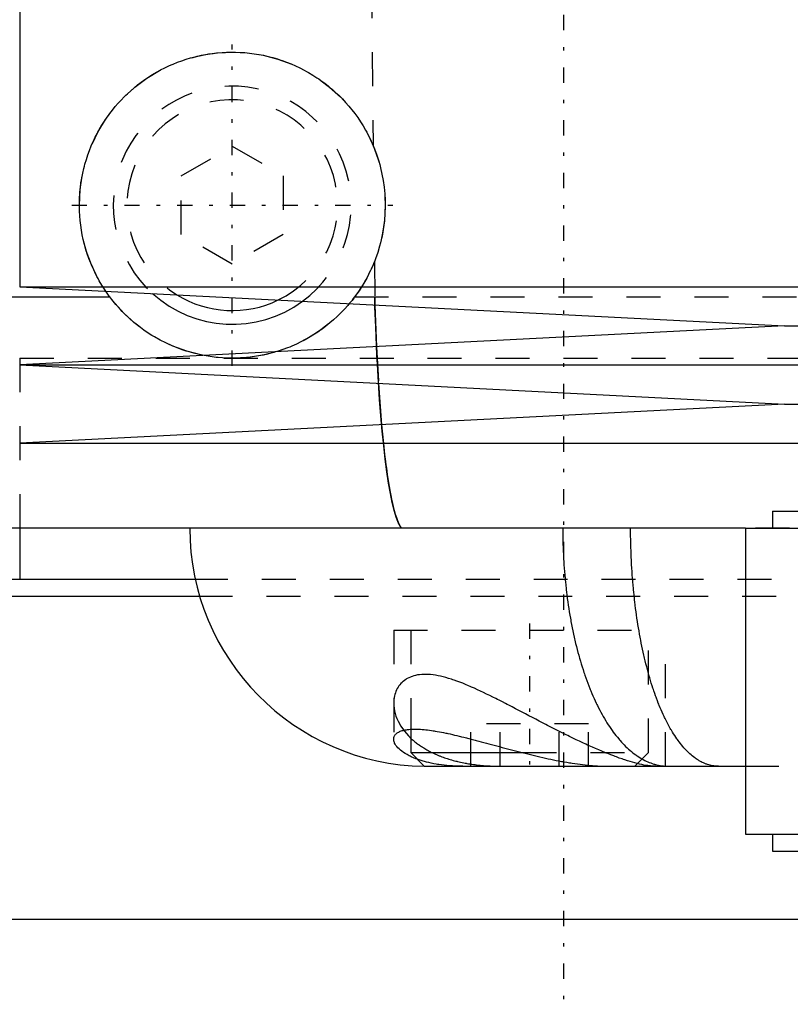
# Model space of a CAD drawing. Extents: x -90 to 90, y -1 to 818.
# Tile 3 of 11: x -45 to -22, y 302 to 331. Entities that reach past the tile are written whole.
import ezdxf

# ---------------------------------------------------------------- set-up
doc = ezdxf.new("R2010")
doc.units = 0
doc.linetypes.add('CENTER', pattern=[1.5, 0.45, -0.5, 0.05, -0.5])
doc.linetypes.add('DASHED', pattern=[2, 1, -1])
for name, color, linetype in [('AM_0', 7, 'CONTINUOUS'), ('AM_3', 7, 'DASHED'), ('AM_7', 7, 'CENTER')]:
    doc.layers.add(name, color=color, linetype=linetype)

msp = doc.modelspace()

# ---------------------------------------------------------------- linework, layer by layer
at = {"layer": 'AM_0', "color": 7, "linetype": 'CONTINUOUS'}
for p, q in [((-45, 336.25), (-45, 323.6)), ((-45, 323.6), (-22.5, 322.45)), ((-45, 323.6), (45, 323.6)), ((-60.15, 323.3), (-42.35, 323.3)), ((-34.552, 323.064), (-34.503, 321.834)), ((-22.5, 322.45), (-45, 321.3)), ((-22.5, 322.45), (22.5, 322.45)), ((-45, 321.3), (-22.5, 320.15)), ((-45, 321.3), (45, 321.3)), ((-34.445, 320.76), (-34.354, 319.541)), ((-22.5, 320.15), (-45, 319)), ((-22.5, 320.15), (22.5, 320.15)), ((-45, 319), (45, 319)), ((-22.85, 317), (-22.85, 316.5)), ((-22.85, 317), (7.005, 317)), ((-23.65, 316.5), (-52, 316.5)), ((-45, 316.5), (-45, 315)), ((-23.65, 316.5), (-23.65, 307.5)), ((-23.65, 316.5), (-7.008, 316.5)), ((-60.5, 315), (-39.88, 315)), ((-61, 314.5), (-39.743, 314.5)), ((-33.5, 310.589), (-33.5, 309.9)), ((-33.5, 309.9), (-33.1, 309.5)), ((-33.5, 309.9), (-30.209, 309.9)), ((-33.1, 309.5), (-23.669, 309.5)), ((-23.65, 307.5), (-7.008, 307.5)), ((-22.85, 307.5), (-22.85, 307)), ((-22.85, 307), (7.005, 307)), ((-79.5, 305), (-20.023, 305))]:
    msp.add_line(p, q, dxfattribs=at)
for points in [[(-42.35, 323.3, 0), (-42.371, 323.328, 0), (-42.412, 323.384, 0), (-42.452, 323.442, 0), (-42.472, 323.471, 0)], [(-39.579, 321.577, 0), (-39.668, 321.595, 0), (-39.846, 321.636, 0), (-40.023, 321.684, 0), (-40.111, 321.711, 0), (-40.199, 321.74, 0), (-40.371, 321.802, 0), (-40.542, 321.872, 0), (-40.709, 321.949, 0), (-40.874, 322.033, 0), (-41.036, 322.124, 0), (-41.115, 322.172, 0), (-41.194, 322.221, 0), (-41.348, 322.326, 0), (-41.498, 322.437, 0), (-41.644, 322.554, 0), (-41.785, 322.677, 0), (-41.92, 322.806, 0), (-41.986, 322.873, 0), (-42.05, 322.941, 0), (-42.174, 323.081, 0), (-42.293, 323.226, 0), (-42.35, 323.3, 0)], [(-35.305, 323.104, 0), (-35.353, 323.048, 0), (-35.452, 322.938, 0), (-35.554, 322.832, 0), (-35.606, 322.78, 0), (-35.659, 322.729, 0), (-35.767, 322.631, 0), (-35.878, 322.535, 0), (-35.992, 322.444, 0), (-36.109, 322.357, 0), (-36.228, 322.273, 0), (-36.288, 322.233, 0), (-36.349, 322.194, 0), (-36.473, 322.118, 0), (-36.6, 322.047, 0), (-36.729, 321.98, 0), (-36.86, 321.916, 0), (-36.993, 321.857, 0), (-37.06, 321.829, 0), (-37.128, 321.803, 0), (-37.265, 321.752, 0), (-37.404, 321.706, 0), (-37.474, 321.685, 0)], [(-34.302, 318.996, 0), (-34.29, 318.885, 0), (-34.266, 318.669, 0), (-34.241, 318.463, 0), (-34.228, 318.362, 0), (-34.215, 318.265, 0), (-34.189, 318.076, 0), (-34.162, 317.896, 0), (-34.134, 317.725, 0), (-34.105, 317.564, 0), (-34.076, 317.413, 0), (-34.061, 317.342, 0), (-34.046, 317.273, 0), (-34.016, 317.142, 0), (-33.985, 317.022, 0), (-33.953, 316.913, 0), (-33.921, 316.813, 0), (-33.888, 316.725, 0), (-33.872, 316.685, 0), (-33.855, 316.647, 0), (-33.821, 316.58, 0), (-33.787, 316.524, 0), (-33.77, 316.5, 0)], [(-29.026, 316.5, 0), (-29.026, 316.449, 0), (-29.025, 316.346, 0), (-29.024, 316.243, 0), (-29.023, 316.192, 0), (-29.022, 316.141, 0), (-29.019, 316.038, 0), (-29.016, 315.936, 0), (-29.012, 315.834, 0), (-29.007, 315.732, 0), (-29.002, 315.63, 0), (-28.999, 315.58, 0), (-28.996, 315.529, 0), (-28.99, 315.428, 0), (-28.983, 315.327, 0), (-28.975, 315.226, 0), (-28.966, 315.125, 0), (-28.957, 315.025, 0), (-28.953, 314.975, 0), (-28.948, 314.925, 0), (-28.937, 314.826, 0), (-28.926, 314.727, 0), (-28.921, 314.677, 0), (-28.915, 314.628, 0), (-28.902, 314.53, 0), (-28.89, 314.432, 0), (-28.883, 314.383, 0), (-28.876, 314.334, 0), (-28.862, 314.237, 0), (-28.847, 314.14, 0), (-28.832, 314.044, 0), (-28.816, 313.948, 0), (-28.799, 313.853, 0), (-28.791, 313.805, 0), (-28.782, 313.758, 0), (-28.764, 313.664, 0), (-28.746, 313.571, 0), (-28.727, 313.478, 0), (-28.707, 313.386, 0), (-28.687, 313.295, 0), (-28.676, 313.249, 0), (-28.666, 313.204, 0), (-28.645, 313.114, 0), (-28.623, 313.025, 0), (-28.6, 312.937, 0), (-28.577, 312.85, 0), (-28.554, 312.763, 0), (-28.542, 312.72, 0), (-28.53, 312.677, 0), (-28.505, 312.592, 0), (-28.48, 312.508, 0), (-28.454, 312.425, 0), (-28.428, 312.342, 0), (-28.401, 312.261, 0), (-28.387, 312.22, 0), (-28.373, 312.18, 0), (-28.345, 312.1, 0), (-28.317, 312.021, 0), (-28.288, 311.943, 0), (-28.259, 311.866, 0), (-28.229, 311.79, 0), (-28.213, 311.753, 0), (-28.198, 311.715, 0), (-28.167, 311.641, 0), (-28.136, 311.568, 0), (-28.12, 311.532, 0), (-28.104, 311.496, 0), (-28.071, 311.425, 0), (-28.039, 311.356, 0), (-28.022, 311.321, 0), (-28.005, 311.287, 0), (-27.972, 311.22, 0), (-27.937, 311.153, 0), (-27.903, 311.088, 0), (-27.868, 311.024, 0), (-27.833, 310.962, 0), (-27.815, 310.931, 0), (-27.797, 310.9, 0), (-27.761, 310.84, 0), (-27.724, 310.781, 0), (-27.687, 310.723, 0), (-27.65, 310.666, 0), (-27.612, 310.611, 0), (-27.593, 310.583, 0), (-27.574, 310.556, 0), (-27.536, 310.503, 0), (-27.497, 310.452, 0), (-27.458, 310.401, 0), (-27.418, 310.352, 0), (-27.378, 310.304, 0), (-27.358, 310.281, 0), (-27.338, 310.258, 0), (-27.298, 310.212, 0), (-27.257, 310.168, 0), (-27.216, 310.126, 0), (-27.174, 310.084, 0), (-27.132, 310.045, 0), (-27.111, 310.025, 0), (-27.09, 310.006, 0), (-27.048, 309.969, 0), (-27.005, 309.933, 0), (-26.963, 309.899, 0), (-26.92, 309.866, 0), (-26.877, 309.834, 0), (-26.855, 309.819, 0), (-26.833, 309.804, 0), (-26.79, 309.775, 0), (-26.746, 309.748, 0), (-26.724, 309.735, 0), (-26.702, 309.722, 0), (-26.658, 309.697, 0), (-26.613, 309.674, 0), (-26.591, 309.663, 0), (-26.569, 309.653, 0), (-26.524, 309.632, 0), (-26.479, 309.614, 0), (-26.434, 309.596, 0), (-26.389, 309.58, 0), (-26.344, 309.566, 0), (-26.321, 309.559, 0), (-26.298, 309.553, 0), (-26.253, 309.541, 0), (-26.207, 309.531, 0), (-26.161, 309.522, 0), (-26.116, 309.515, 0), (-26.07, 309.509, 0), (-26.047, 309.507, 0), (-26.024, 309.505, 0), (-25.977, 309.502, 0), (-25.931, 309.5, 0), (-25.908, 309.5, 0)], [(-34, 310.296, 0), (-34, 310.306, 0), (-33.998, 310.324, 0), (-33.995, 310.342, 0), (-33.993, 310.351, 0), (-33.99, 310.36, 0), (-33.984, 310.377, 0), (-33.976, 310.393, 0), (-33.966, 310.41, 0), (-33.955, 310.425, 0), (-33.942, 310.44, 0), (-33.935, 310.448, 0), (-33.927, 310.455, 0), (-33.911, 310.469, 0), (-33.893, 310.482, 0), (-33.874, 310.495, 0), (-33.853, 310.507, 0), (-33.83, 310.518, 0), (-33.818, 310.523, 0), (-33.806, 310.528, 0), (-33.78, 310.538, 0), (-33.752, 310.547, 0), (-33.738, 310.552, 0), (-33.723, 310.556, 0), (-33.692, 310.563, 0), (-33.66, 310.57, 0), (-33.643, 310.573, 0), (-33.626, 310.575, 0), (-33.591, 310.58, 0), (-33.554, 310.585, 0), (-33.516, 310.588, 0), (-33.476, 310.59, 0), (-33.435, 310.592, 0), (-33.414, 310.592, 0), (-33.393, 310.593, 0), (-33.349, 310.592, 0), (-33.303, 310.591, 0), (-33.256, 310.589, 0), (-33.208, 310.587, 0), (-33.158, 310.583, 0), (-33.133, 310.581, 0), (-33.107, 310.578, 0), (-33.054, 310.573, 0), (-33.001, 310.567, 0), (-32.946, 310.56, 0), (-32.89, 310.552, 0), (-32.833, 310.544, 0), (-32.804, 310.539, 0), (-32.775, 310.534, 0), (-32.716, 310.524, 0), (-32.655, 310.513, 0), (-32.594, 310.502, 0), (-32.532, 310.49, 0), (-32.469, 310.477, 0), (-32.437, 310.47, 0), (-32.404, 310.463, 0), (-32.339, 310.449, 0), (-32.273, 310.434, 0), (-32.207, 310.419, 0), (-32.139, 310.403, 0), (-32.07, 310.387, 0), (-32.036, 310.378, 0), (-32.001, 310.37, 0), (-31.931, 310.352, 0), (-31.86, 310.335, 0), (-31.824, 310.326, 0), (-31.788, 310.316, 0), (-31.716, 310.298, 0), (-31.643, 310.279, 0), (-31.606, 310.269, 0), (-31.57, 310.26, 0), (-31.496, 310.24, 0), (-31.421, 310.221, 0), (-31.346, 310.201, 0), (-31.271, 310.18, 0), (-31.195, 310.16, 0), (-31.157, 310.15, 0), (-31.118, 310.139, 0), (-31.041, 310.119, 0), (-30.964, 310.098, 0), (-30.887, 310.077, 0), (-30.809, 310.056, 0), (-30.73, 310.036, 0), (-30.691, 310.025, 0), (-30.652, 310.015, 0), (-30.573, 309.994, 0), (-30.494, 309.973, 0), (-30.414, 309.953, 0), (-30.335, 309.932, 0), (-30.255, 309.912, 0), (-30.215, 309.902, 0), (-30.175, 309.892, 0), (-30.095, 309.872, 0), (-30.015, 309.852, 0), (-29.935, 309.833, 0), (-29.855, 309.813, 0), (-29.775, 309.795, 0), (-29.735, 309.785, 0), (-29.695, 309.776, 0), (-29.615, 309.758, 0), (-29.535, 309.74, 0), (-29.455, 309.723, 0), (-29.375, 309.706, 0), (-29.295, 309.69, 0), (-29.256, 309.682, 0), (-29.216, 309.674, 0), (-29.137, 309.659, 0), (-29.057, 309.644, 0), (-29.018, 309.637, 0), (-28.979, 309.63, 0), (-28.9, 309.616, 0), (-28.822, 309.603, 0), (-28.784, 309.597, 0), (-28.745, 309.591, 0), (-28.668, 309.579, 0), (-28.592, 309.569, 0), (-28.516, 309.558, 0), (-28.44, 309.549, 0), (-28.366, 309.54, 0), (-28.329, 309.536, 0), (-28.292, 309.533, 0), (-28.218, 309.525, 0), (-28.145, 309.519, 0), (-28.073, 309.514, 0), (-28.002, 309.509, 0), (-27.931, 309.506, 0), (-27.896, 309.504, 0), (-27.861, 309.503, 0), (-27.792, 309.501, 0), (-27.724, 309.5, 0), (-27.69, 309.5, 0)], [(-33.308, 309.707, 0), (-33.345, 309.721, 0), (-33.416, 309.75, 0), (-33.483, 309.78, 0), (-33.516, 309.795, 0), (-33.547, 309.811, 0), (-33.606, 309.843, 0), (-33.662, 309.875, 0), (-33.713, 309.909, 0), (-33.76, 309.942, 0), (-33.804, 309.976, 0), (-33.823, 309.994, 0), (-33.842, 310.011, 0), (-33.877, 310.045, 0), (-33.907, 310.08, 0), (-33.934, 310.114, 0), (-33.955, 310.149, 0), (-33.973, 310.183, 0), (-33.98, 310.199, 0), (-33.986, 310.216, 0), (-33.995, 310.249, 0), (-33.999, 310.281, 0), (-34, 310.296, 0)]]:
    msp.add_polyline3d(points, dxfattribs=at)
for centre, radius, start, end in [((-38.75, 326), 3.5, 227.9673, 306.1809), ((-38.75, 326), 3.1, 238.2491, 295.8991), ((-33, 316.5), 7, 180, 269.1755)]:
    msp.add_arc(centre, radius, start, end, dxfattribs=at)
at = {"layer": 'AM_3', "color": 6, "linetype": 'DASHED'}
for p, q in [((-34.766, 344.5), (-34.603, 327.747)), ((-40.25, 326.866), (-38.75, 327.732)), ((-38.75, 327.732), (-37.25, 326.866)), ((-40.25, 325.134), (-40.25, 326.866)), ((-37.25, 326.866), (-37.25, 325.134)), ((-38.75, 324.268), (-40.25, 325.134)), ((-37.25, 325.134), (-38.75, 324.268)), ((-34.569, 324.336), (-34.559, 323.3)), ((-35.15, 323.3), (35.15, 323.3)), ((-34.559, 323.3), (-34.552, 323.064)), ((-34.503, 321.834), (-34.445, 320.76)), ((-45, 321.5), (45, 321.5)), ((-45, 321.5), (-45, 316.5)), ((-45, 321.5), (45, 321.5)), ((-34.354, 319.541), (-34.302, 318.996)), ((23.65, 316.5), (-27.027, 316.5)), ((-39.88, 315), (39.88, 315)), ((-39.743, 314.5), (39.743, 314.5)), ((-34, 313.5), (-34, 310.296)), ((-34, 313.5), (-26, 313.5)), ((-33.5, 313.5), (-33.5, 310.589)), ((-26.5, 309.9), (-26.5, 313.5)), ((-26, 309.5), (-26, 313.5)), ((-31.732, 309.5), (-31.732, 310.75)), ((-28.268, 310.75), (-31.732, 310.75)), ((-30.866, 309.5), (-30.866, 310.75)), ((-29.134, 309.5), (-29.134, 310.75)), ((-28.268, 309.5), (-28.268, 310.75)), ((-30.209, 309.9), (-26.5, 309.9)), ((-26.9, 309.5), (-26.5, 309.9)), ((-23.669, 309.5), (23.669, 309.5))]:
    msp.add_line(p, q, dxfattribs=at)
for points in [[(-42.472, 323.471, 0), (-42.512, 323.53, 0), (-42.589, 323.652, 0), (-42.662, 323.776, 0), (-42.697, 323.839, 0), (-42.731, 323.903, 0), (-42.797, 324.032, 0), (-42.858, 324.164, 0), (-42.916, 324.298, 0), (-42.968, 324.433, 0), (-43.017, 324.57, 0), (-43.039, 324.639, 0), (-43.061, 324.708, 0), (-43.1, 324.847, 0), (-43.135, 324.987, 0), (-43.165, 325.127, 0), (-43.19, 325.267, 0), (-43.211, 325.407, 0), (-43.22, 325.477, 0), (-43.227, 325.547, 0), (-43.239, 325.685, 0), (-43.247, 325.823, 0), (-43.249, 325.892, 0), (-43.25, 325.961, 0), (-43.249, 326.1, 0), (-43.244, 326.239, 0), (-43.239, 326.309, 0), (-43.234, 326.379, 0), (-43.22, 326.519, 0), (-43.202, 326.658, 0), (-43.179, 326.798, 0), (-43.152, 326.936, 0), (-43.12, 327.074, 0), (-43.103, 327.142, 0), (-43.084, 327.21, 0), (-43.044, 327.345, 0), (-43, 327.479, 0), (-42.952, 327.611, 0), (-42.9, 327.741, 0), (-42.844, 327.869, 0), (-42.814, 327.932, 0), (-42.784, 327.995, 0), (-42.72, 328.118, 0), (-42.654, 328.238, 0), (-42.584, 328.356, 0), (-42.511, 328.471, 0), (-42.435, 328.583, 0), (-42.396, 328.638, 0), (-42.356, 328.691, 0), (-42.275, 328.797, 0), (-42.192, 328.898, 0), (-42.107, 328.997, 0), (-42.02, 329.091, 0), (-41.93, 329.184, 0), (-41.883, 329.23, 0), (-41.836, 329.275, 0), (-41.739, 329.364, 0), (-41.639, 329.45, 0), (-41.536, 329.534, 0), (-41.43, 329.615, 0), (-41.321, 329.694, 0), (-41.265, 329.732, 0), (-41.209, 329.769, 0), (-41.094, 329.841, 0), (-40.978, 329.91, 0), (-40.918, 329.943, 0), (-40.859, 329.975, 0), (-40.738, 330.037, 0), (-40.614, 330.096, 0), (-40.552, 330.123, 0), (-40.49, 330.15, 0), (-40.363, 330.201, 0), (-40.235, 330.248, 0), (-40.106, 330.291, 0), (-39.975, 330.33, 0), (-39.844, 330.365, 0), (-39.778, 330.381, 0), (-39.712, 330.396, 0), (-39.58, 330.423, 0), (-39.447, 330.446, 0), (-39.314, 330.464, 0), (-39.182, 330.479, 0), (-39.05, 330.49, 0), (-38.984, 330.494, 0), (-38.918, 330.497, 0), (-38.787, 330.5, 0), (-38.653, 330.499, 0), (-38.519, 330.494, 0), (-38.383, 330.485, 0), (-38.246, 330.472, 0), (-38.177, 330.463, 0), (-38.109, 330.454, 0), (-37.971, 330.432, 0), (-37.833, 330.406, 0), (-37.695, 330.375, 0), (-37.558, 330.339, 0), (-37.422, 330.299, 0), (-37.354, 330.278, 0), (-37.286, 330.255, 0), (-37.151, 330.206, 0), (-37.018, 330.153, 0), (-36.887, 330.096, 0), (-36.757, 330.035, 0), (-36.63, 329.969, 0), (-36.567, 329.935, 0), (-36.504, 329.9, 0), (-36.382, 329.826, 0), (-36.261, 329.749, 0), (-36.203, 329.71, 0), (-36.144, 329.669, 0), (-36.03, 329.585, 0), (-35.92, 329.498, 0), (-35.865, 329.454, 0), (-35.812, 329.409, 0), (-35.708, 329.316, 0), (-35.608, 329.222, 0), (-35.51, 329.123, 0), (-35.415, 329.021, 0), (-35.321, 328.914, 0), (-35.276, 328.86, 0), (-35.231, 328.805, 0), (-35.143, 328.691, 0), (-35.059, 328.574, 0), (-34.978, 328.454, 0), (-34.901, 328.331, 0), (-34.828, 328.206, 0), (-34.792, 328.142, 0), (-34.758, 328.077, 0), (-34.693, 327.947, 0), (-34.632, 327.814, 0), (-34.603, 327.747, 0)], [(-34.603, 327.747, 0), (-34.566, 327.657, 0), (-34.499, 327.475, 0), (-34.439, 327.29, 0), (-34.412, 327.196, 0), (-34.387, 327.102, 0), (-34.344, 326.913, 0), (-34.308, 326.722, 0), (-34.281, 326.529, 0), (-34.263, 326.336, 0), (-34.252, 326.142, 0), (-34.25, 326.045, 0), (-34.25, 325.947, 0), (-34.257, 325.753, 0), (-34.272, 325.559, 0), (-34.295, 325.366, 0), (-34.326, 325.175, 0), (-34.366, 324.984, 0), (-34.389, 324.89, 0), (-34.414, 324.796, 0), (-34.47, 324.61, 0), (-34.534, 324.426, 0), (-34.569, 324.336, 0)], [(-34.569, 324.336, 0), (-34.582, 324.305, 0), (-34.607, 324.243, 0), (-34.634, 324.181, 0), (-34.648, 324.151, 0), (-34.661, 324.12, 0), (-34.69, 324.06, 0), (-34.719, 324, 0), (-34.749, 323.94, 0), (-34.78, 323.881, 0), (-34.812, 323.823, 0), (-34.828, 323.794, 0), (-34.844, 323.765, 0), (-34.877, 323.708, 0), (-34.911, 323.651, 0), (-34.946, 323.595, 0), (-34.982, 323.54, 0), (-35.018, 323.486, 0), (-35.036, 323.459, 0), (-35.055, 323.432, 0), (-35.092, 323.378, 0), (-35.131, 323.326, 0), (-35.15, 323.3, 0)], [(-35.15, 323.3, 0), (-35.175, 323.267, 0), (-35.226, 323.201, 0), (-35.279, 323.136, 0), (-35.305, 323.104, 0)], [(-33.77, 316.5, 0), (-33.802, 316.547, 0), (-33.865, 316.669, 0), (-33.926, 316.828, 0), (-33.956, 316.922, 0), (-33.985, 317.024, 0), (-34.042, 317.256, 0), (-34.098, 317.524, 0), (-34.151, 317.827, 0), (-34.201, 318.162, 0), (-34.249, 318.53, 0), (-34.272, 318.725, 0), (-34.294, 318.927, 0), (-34.337, 319.353, 0), (-34.377, 319.808, 0), (-34.413, 320.289, 0), (-34.447, 320.793, 0), (-34.478, 321.318, 0), (-34.492, 321.588, 0), (-34.505, 321.863, 0), (-34.529, 322.426, 0), (-34.55, 323.005, 0), (-34.559, 323.3, 0)], [(-37.474, 321.685, 0), (-37.529, 321.669, 0), (-37.641, 321.639, 0), (-37.753, 321.612, 0), (-37.81, 321.599, 0), (-37.867, 321.588, 0), (-37.981, 321.566, 0), (-38.096, 321.548, 0), (-38.212, 321.532, 0), (-38.329, 321.52, 0), (-38.446, 321.51, 0), (-38.505, 321.507, 0), (-38.564, 321.504, 0), (-38.683, 321.501, 0), (-38.801, 321.5, 0), (-38.921, 321.503, 0), (-39.04, 321.509, 0), (-39.16, 321.519, 0), (-39.22, 321.525, 0), (-39.28, 321.531, 0), (-39.4, 321.547, 0), (-39.519, 321.566, 0), (-39.579, 321.577, 0)], [(-24.442, 309.5, 0), (-24.461, 309.5, 0), (-24.499, 309.502, 0), (-24.538, 309.505, 0), (-24.557, 309.507, 0), (-24.576, 309.509, 0), (-24.615, 309.515, 0), (-24.653, 309.522, 0), (-24.691, 309.531, 0), (-24.729, 309.541, 0), (-24.767, 309.553, 0), (-24.786, 309.559, 0), (-24.805, 309.566, 0), (-24.843, 309.58, 0), (-24.88, 309.596, 0), (-24.918, 309.614, 0), (-24.955, 309.633, 0), (-24.992, 309.653, 0), (-25.011, 309.664, 0), (-25.029, 309.675, 0), (-25.066, 309.698, 0), (-25.103, 309.723, 0), (-25.121, 309.735, 0), (-25.139, 309.749, 0), (-25.176, 309.776, 0), (-25.212, 309.805, 0), (-25.23, 309.82, 0), (-25.248, 309.835, 0), (-25.284, 309.867, 0), (-25.32, 309.9, 0), (-25.355, 309.934, 0), (-25.39, 309.97, 0), (-25.426, 310.007, 0), (-25.443, 310.026, 0), (-25.46, 310.046, 0), (-25.495, 310.086, 0), (-25.53, 310.127, 0), (-25.564, 310.17, 0), (-25.598, 310.214, 0), (-25.631, 310.26, 0), (-25.648, 310.283, 0), (-25.665, 310.306, 0), (-25.698, 310.354, 0), (-25.73, 310.403, 0), (-25.763, 310.454, 0), (-25.795, 310.506, 0), (-25.827, 310.559, 0), (-25.843, 310.586, 0), (-25.859, 310.613, 0), (-25.89, 310.669, 0), (-25.921, 310.725, 0), (-25.951, 310.783, 0), (-25.982, 310.843, 0), (-26.012, 310.903, 0), (-26.026, 310.934, 0), (-26.041, 310.965, 0), (-26.071, 311.027, 0), (-26.099, 311.091, 0), (-26.128, 311.156, 0), (-26.156, 311.223, 0), (-26.184, 311.29, 0), (-26.198, 311.324, 0), (-26.212, 311.359, 0), (-26.239, 311.428, 0), (-26.266, 311.499, 0), (-26.279, 311.535, 0), (-26.292, 311.571, 0), (-26.318, 311.644, 0), (-26.344, 311.719, 0), (-26.356, 311.756, 0), (-26.369, 311.794, 0), (-26.394, 311.87, 0), (-26.418, 311.947, 0), (-26.442, 312.025, 0), (-26.466, 312.104, 0), (-26.489, 312.183, 0), (-26.5, 312.224, 0), (-26.511, 312.264, 0), (-26.533, 312.346, 0), (-26.555, 312.428, 0), (-26.577, 312.511, 0), (-26.597, 312.596, 0), (-26.618, 312.681, 0), (-26.628, 312.723, 0), (-26.638, 312.766, 0), (-26.657, 312.853, 0), (-26.676, 312.94, 0), (-26.695, 313.029, 0), (-26.713, 313.118, 0), (-26.73, 313.207, 0), (-26.739, 313.252, 0), (-26.748, 313.298, 0), (-26.764, 313.389, 0), (-26.78, 313.481, 0), (-26.796, 313.574, 0), (-26.811, 313.667, 0), (-26.826, 313.761, 0), (-26.833, 313.808, 0), (-26.84, 313.855, 0), (-26.854, 313.951, 0), (-26.867, 314.046, 0), (-26.88, 314.143, 0), (-26.892, 314.239, 0), (-26.904, 314.336, 0), (-26.909, 314.385, 0), (-26.915, 314.434, 0), (-26.926, 314.532, 0), (-26.936, 314.63, 0), (-26.941, 314.679, 0), (-26.945, 314.729, 0), (-26.954, 314.828, 0), (-26.963, 314.927, 0), (-26.967, 314.977, 0), (-26.971, 315.027, 0), (-26.978, 315.127, 0), (-26.985, 315.227, 0), (-26.992, 315.328, 0), (-26.998, 315.429, 0), (-27.003, 315.53, 0), (-27.006, 315.581, 0), (-27.008, 315.631, 0), (-27.012, 315.733, 0), (-27.016, 315.835, 0), (-27.019, 315.937, 0), (-27.022, 316.039, 0), (-27.024, 316.141, 0), (-27.025, 316.192, 0), (-27.026, 316.243, 0), (-27.027, 316.346, 0), (-27.027, 316.449, 0), (-27.027, 316.5, 0)], [(-26.297, 309.5, 0), (-26.319, 309.5, 0), (-26.365, 309.502, 0), (-26.414, 309.505, 0), (-26.439, 309.508, 0), (-26.465, 309.511, 0), (-26.52, 309.518, 0), (-26.577, 309.527, 0), (-26.637, 309.537, 0), (-26.699, 309.55, 0), (-26.764, 309.564, 0), (-26.797, 309.572, 0), (-26.831, 309.58, 0), (-26.9, 309.598, 0), (-26.971, 309.618, 0), (-27.045, 309.64, 0), (-27.121, 309.663, 0), (-27.199, 309.688, 0), (-27.238, 309.701, 0), (-27.278, 309.715, 0), (-27.36, 309.743, 0), (-27.442, 309.773, 0), (-27.484, 309.788, 0), (-27.526, 309.804, 0), (-27.612, 309.837, 0), (-27.699, 309.871, 0), (-27.743, 309.889, 0), (-27.787, 309.907, 0), (-27.877, 309.944, 0), (-27.967, 309.982, 0), (-28.059, 310.021, 0), (-28.152, 310.062, 0), (-28.246, 310.104, 0), (-28.293, 310.125, 0), (-28.341, 310.147, 0), (-28.436, 310.191, 0), (-28.532, 310.236, 0), (-28.629, 310.282, 0), (-28.726, 310.328, 0), (-28.824, 310.376, 0), (-28.873, 310.4, 0), (-28.923, 310.424, 0), (-29.021, 310.473, 0), (-29.12, 310.523, 0), (-29.22, 310.573, 0), (-29.319, 310.623, 0), (-29.419, 310.674, 0), (-29.469, 310.7, 0), (-29.519, 310.726, 0), (-29.619, 310.777, 0), (-29.719, 310.829, 0), (-29.819, 310.881, 0), (-29.919, 310.934, 0), (-30.019, 310.986, 0), (-30.069, 311.012, 0), (-30.119, 311.038, 0), (-30.218, 311.09, 0), (-30.317, 311.141, 0), (-30.415, 311.193, 0), (-30.512, 311.243, 0), (-30.609, 311.294, 0), (-30.657, 311.319, 0), (-30.705, 311.343, 0), (-30.8, 311.392, 0), (-30.895, 311.441, 0), (-30.942, 311.464, 0), (-30.989, 311.488, 0), (-31.082, 311.535, 0), (-31.174, 311.58, 0), (-31.219, 311.603, 0), (-31.265, 311.625, 0), (-31.355, 311.668, 0), (-31.445, 311.71, 0), (-31.533, 311.752, 0), (-31.621, 311.792, 0), (-31.709, 311.83, 0), (-31.752, 311.849, 0), (-31.796, 311.868, 0), (-31.882, 311.904, 0), (-31.968, 311.939, 0), (-32.052, 311.972, 0), (-32.137, 312.003, 0), (-32.22, 312.032, 0), (-32.261, 312.046, 0), (-32.302, 312.06, 0), (-32.383, 312.085, 0), (-32.463, 312.108, 0), (-32.542, 312.129, 0), (-32.619, 312.147, 0), (-32.695, 312.163, 0), (-32.732, 312.17, 0), (-32.769, 312.176, 0), (-32.841, 312.187, 0), (-32.912, 312.195, 0), (-32.98, 312.2, 0), (-33.047, 312.202, 0), (-33.113, 312.202, 0), (-33.145, 312.201, 0), (-33.176, 312.199, 0), (-33.238, 312.193, 0), (-33.297, 312.184, 0), (-33.353, 312.173, 0), (-33.407, 312.159, 0), (-33.459, 312.143, 0), (-33.484, 312.134, 0), (-33.508, 312.124, 0), (-33.555, 312.103, 0), (-33.599, 312.079, 0), (-33.621, 312.067, 0), (-33.641, 312.054, 0), (-33.681, 312.026, 0), (-33.718, 311.997, 0), (-33.736, 311.982, 0), (-33.753, 311.966, 0), (-33.786, 311.933, 0), (-33.816, 311.898, 0), (-33.844, 311.862, 0), (-33.87, 311.824, 0), (-33.893, 311.784, 0), (-33.904, 311.764, 0), (-33.914, 311.743, 0), (-33.933, 311.701, 0), (-33.95, 311.658, 0), (-33.964, 311.613, 0), (-33.976, 311.568, 0), (-33.985, 311.521, 0), (-33.989, 311.498, 0), (-33.993, 311.474, 0), (-33.997, 311.426, 0), (-34, 311.377, 0), (-34, 311.352, 0)], [(-34, 311.352, 0), (-33.997, 311.278, 0), (-33.977, 311.128, 0), (-33.935, 310.977, 0), (-33.906, 310.901, 0), (-33.872, 310.826, 0), (-33.789, 310.676, 0), (-33.686, 310.531, 0), (-33.562, 310.39, 0), (-33.481, 310.31, 0), (-33.456, 310.288, 0), (-33.431, 310.266, 0), (-33.418, 310.255, 0), (-33.405, 310.244, 0), (-33.379, 310.222, 0), (-33.352, 310.201, 0), (-33.325, 310.18, 0), (-33.297, 310.159, 0), (-33.268, 310.138, 0), (-33.254, 310.128, 0), (-33.239, 310.118, 0), (-33.21, 310.097, 0), (-33.179, 310.077, 0), (-33.164, 310.067, 0), (-33.149, 310.057, 0), (-33.117, 310.038, 0), (-33.086, 310.019, 0), (-33.07, 310.009, 0), (-33.053, 310, 0), (-33.02, 309.981, 0), (-32.987, 309.962, 0), (-32.953, 309.944, 0), (-32.918, 309.926, 0), (-32.883, 309.909, 0), (-32.865, 309.9, 0), (-32.847, 309.892, 0), (-32.811, 309.875, 0), (-32.774, 309.858, 0), (-32.737, 309.842, 0), (-32.699, 309.826, 0), (-32.661, 309.81, 0), (-32.642, 309.802, 0), (-32.622, 309.795, 0), (-32.583, 309.78, 0), (-32.544, 309.765, 0), (-32.504, 309.751, 0), (-32.463, 309.737, 0), (-32.422, 309.724, 0), (-32.401, 309.717, 0), (-32.38, 309.711, 0), (-32.338, 309.698, 0), (-32.296, 309.686, 0), (-32.253, 309.674, 0), (-32.21, 309.662, 0), (-32.166, 309.651, 0), (-32.144, 309.646, 0), (-32.121, 309.64, 0), (-32.077, 309.63, 0), (-32.032, 309.62, 0), (-31.986, 309.61, 0), (-31.94, 309.601, 0), (-31.894, 309.592, 0), (-31.87, 309.588, 0), (-31.847, 309.583, 0), (-31.799, 309.575, 0), (-31.752, 309.568, 0), (-31.728, 309.564, 0), (-31.704, 309.56, 0), (-31.655, 309.554, 0), (-31.607, 309.547, 0), (-31.582, 309.544, 0), (-31.558, 309.541, 0), (-31.509, 309.536, 0), (-31.459, 309.53, 0), (-31.41, 309.526, 0), (-31.36, 309.521, 0), (-31.309, 309.517, 0), (-31.284, 309.516, 0), (-31.259, 309.514, 0), (-31.208, 309.511, 0), (-31.157, 309.508, 0), (-31.106, 309.506, 0), (-31.055, 309.504, 0), (-31.003, 309.502, 0), (-30.977, 309.502, 0), (-30.951, 309.501, 0), (-30.899, 309.5, 0), (-30.847, 309.5, 0), (-30.821, 309.5, 0)], [(-31.965, 309.5, 0), (-32.01, 309.5, 0), (-32.098, 309.502, 0), (-32.185, 309.505, 0), (-32.228, 309.507, 0), (-32.271, 309.509, 0), (-32.355, 309.515, 0), (-32.437, 309.522, 0), (-32.517, 309.53, 0), (-32.596, 309.54, 0), (-32.673, 309.551, 0), (-32.711, 309.556, 0), (-32.749, 309.563, 0), (-32.822, 309.576, 0), (-32.894, 309.59, 0), (-32.963, 309.606, 0), (-33.031, 309.622, 0), (-33.096, 309.64, 0), (-33.128, 309.649, 0), (-33.159, 309.658, 0), (-33.22, 309.677, 0), (-33.279, 309.697, 0), (-33.308, 309.707, 0)]]:
    msp.add_polyline3d(points, dxfattribs=at)
msp.add_circle((-38.75, 326), 4.5, dxfattribs=at)
for centre, radius, start, end in [((-38.75, 326), 3.5, 306.1809, 227.9673), ((-38.75, 326), 3.1, 295.8991, 238.2491), ((-33, 316.5), 7, 269.1755, 270)]:
    msp.add_arc(centre, radius, start, end, dxfattribs=at)
at = {"layer": 'AM_7', "color": 4, "linetype": 'CENTER'}
for p, q in [((-29, 390.5), (-29, 302.5)), ((-38.75, 321.275), (-38.75, 330.725)), ((-43.475, 326), (-34.025, 326)), ((-30, 313.7), (-30, 309.3))]:
    msp.add_line(p, q, dxfattribs=at)

doc.saveas('drawing.dxf')
